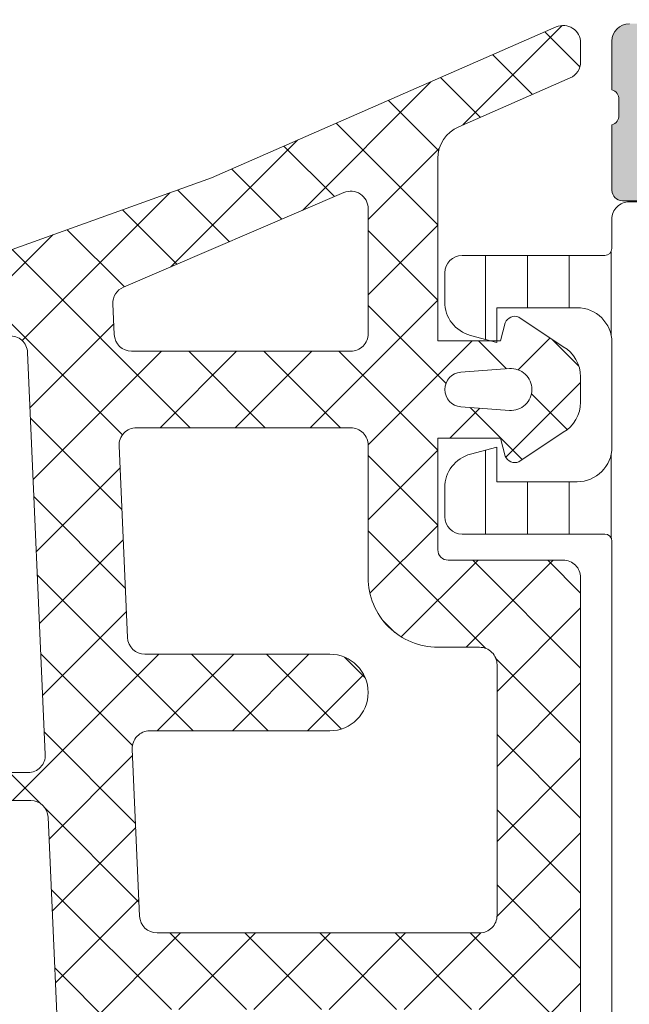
# Model space of a CAD drawing. Header units: millimetres. Extents: x 213386 to 506888, y 183055 to 450952.
# Tile 250 of 256: x 379394 to 379412, y 307921 to 307949. Entities that reach past the tile are written whole.
import ezdxf

# ---------------------------------------------------------------- set-up
doc = ezdxf.new("R2010")
doc.units = ezdxf.units.MM
doc.layers.add('FASÁDA DETAILNÍ', color=255, linetype='Continuous', lineweight=0)

msp = doc.modelspace()

# ---------------------------------------------------------------- hatches: boundary and pattern name
at = {"layer": 'FASÁDA DETAILNÍ'}
h = msp.add_hatch(color=256, dxfattribs=at)
edge = h.paths.add_edge_path()
edge.add_arc((379366.1488604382, 307959.4724513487), 0.5000674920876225, 90.00773245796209, 179.9922675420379)
edge.add_line((379365.6487929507, 307959.4725188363), (379365.6487929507, 307955.4725188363))
edge.add_arc((379366.1488604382, 307955.4725863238), 0.5000674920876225, 180.0077324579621, 269.9922675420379)
edge.add_line((379366.1487929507, 307954.9725188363), (379367.4488417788, 307954.9725188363))
edge.add_arc((379367.44880488, 307955.472555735), 0.5000369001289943, 270.0042279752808, 359.9957720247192)
edge.add_line((379367.9488417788, 307955.4725188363), (379367.9488417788, 307955.9725188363))
edge.add_line((379367.9488417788, 307955.9725188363), (379366.9488417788, 307955.9725188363))
edge.add_line((379366.9488417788, 307955.9725188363), (379366.9488417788, 307957.4725188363))
edge.add_arc((379367.9488048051, 307957.4725558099), 0.9999630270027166, 89.99788148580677, 180.0021185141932, ccw=False)
edge.add_line((379367.9488417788, 307958.4725188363), (379371.9488417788, 307958.4725188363))
edge.add_arc((379371.9487649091, 307957.4724419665), 1.000076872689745, 0.004403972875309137, 89.9955960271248, ccw=False)
edge.add_line((379372.9488417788, 307957.4725188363), (379372.9488417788, 307955.9725188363))
edge.add_line((379372.9488417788, 307955.9725188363), (379371.9488417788, 307955.9725188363))
edge.add_line((379371.9488417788, 307955.9725188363), (379371.9488417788, 307955.4725188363))
edge.add_arc((379372.448784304, 307955.4724613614), 0.4999425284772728, 179.9934131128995, 270.0065868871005)
edge.add_line((379372.4488417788, 307954.9725188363), (379375.2488295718, 307954.9725188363))
edge.add_arc((379375.2488295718, 307955.4725188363), 0.5, 270, 360)
edge.add_line((379375.7488295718, 307955.4725188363), (379375.7488295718, 307955.6725188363))
edge.add_arc((379375.2488295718, 307955.6725188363), 0.5, 0, 90)
edge.add_line((379375.2488295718, 307956.1725188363), (379374.7488295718, 307956.1725188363))
edge.add_arc((379374.7488646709, 307956.6725539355), 0.5000351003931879, 180.0040217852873, 269.99597821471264, ccw=False)
edge.add_line((379374.2488295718, 307956.6725188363), (379374.2488295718, 307957.4725218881))
edge.add_arc((379374.7488461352, 307957.4725053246), 0.5000165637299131, 90.00189796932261, 179.9981020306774, ccw=False)
edge.add_line((379374.7488295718, 307957.9725218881), (379406.0488234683, 307957.9725218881))
edge.add_line((379406.0488234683, 307957.9725218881), (379412.0872810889, 307957.540125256))
edge.add_arc((379412.0488250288, 307956.5409055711), 0.9999594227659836, 0, 87.79599713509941, ccw=False)
edge.add_line((379413.0487844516, 307956.5409055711), (379413.0487844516, 307949.8724533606))
edge.add_arc((379412.5487844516, 307949.8724533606), 0.5, -90, 0, ccw=False)
edge.add_line((379412.5487844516, 307949.3724533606), (379411.6487844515, 307949.3724533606))
edge.add_arc((379411.6487844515, 307948.8724533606), 0.5, 90, 180)
edge.add_line((379411.1487844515, 307948.8724533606), (379411.1487844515, 307947.4724518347))
edge.add_arc((379411.069948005, 307947.2049312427), 0.2788950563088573, -1.1645893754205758, 73.5801235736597, ccw=False)
edge.add_line((379411.3487854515, 307947.1992628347), (379411.3487854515, 307946.7456688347))
edge.add_arc((379411.0699173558, 307946.7400081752), 0.2789255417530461, -73.57540543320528, 1.1628700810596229, ccw=False)
edge.add_line((379411.1487844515, 307946.4724648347), (379411.1487844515, 307944.5924538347))
edge.add_arc((379411.4487844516, 307944.5924538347), 0.3000000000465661, 180, 269.9999999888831)
edge.add_line((379411.4487844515, 307944.2924538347), (379412.4287587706, 307944.2924538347))
edge.add_arc((379412.4287587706, 307944.5924538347), 0.2999999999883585, 270, 360)
edge.add_line((379412.7287587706, 307944.5924538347), (379412.7287587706, 307947.3524518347))
edge.add_arc((379412.8487587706, 307947.3524518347), 0.1199999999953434, 89.99999997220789, 180, ccw=False)
edge.add_line((379412.8487587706, 307947.4724518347), (379417.1487844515, 307947.4724518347))
edge.add_arc((379417.1487844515, 307946.9724518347), 0.5, 0, 90, ccw=False)
edge.add_line((379417.6487844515, 307946.9724518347), (379417.6487844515, 307946.2724518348))
edge.add_line((379417.6487844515, 307946.2724518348), (379416.2672889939, 307943.8796315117))
edge.add_arc((379416.3869042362, 307943.8105716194), 0.1381197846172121, 149.9999999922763, 270)
edge.add_line((379416.3869042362, 307943.6724518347), (379420.1487844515, 307943.6724518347))
edge.add_arc((379420.1487844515, 307941.6724518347), 2, 0, 90, ccw=False)
edge.add_line((379422.1487844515, 307941.6724518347), (379422.1487844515, 307941.104456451))
edge.add_arc((379422.6487844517, 307941.104456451), 0.5000000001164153, 180, 214.4790717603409)
edge.add_arc((379426.3582830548, 307943.6519297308), 4.999999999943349, 214.4790717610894, 264.6507719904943)
edge.add_arc((379425.9106646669, 307938.8105784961), 0.1381197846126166, 262.2975624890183, 390.0000000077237)
edge.add_line((379426.0302799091, 307938.8796383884), (379424.6487844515, 307941.2724587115))
edge.add_line((379424.6487844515, 307941.2724587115), (379424.6487844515, 307941.9724587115))
edge.add_arc((379425.1487844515, 307941.9724587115), 0.5, 90, 180, ccw=False)
edge.add_line((379425.1487844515, 307942.4724587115), (379429.4488101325, 307942.4724587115))
edge.add_arc((379429.4488101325, 307942.3524587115), 0.1199999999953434, 0, 90, ccw=False)
edge.add_line((379429.5688101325, 307942.3524587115), (379429.5688101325, 307939.5924607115))
edge.add_arc((379429.8688101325, 307939.5924607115), 0.2999999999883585, 180, 270)
edge.add_line((379429.8688101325, 307939.2924607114), (379430.8487844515, 307939.2924607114))
edge.add_arc((379430.8487844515, 307939.5924607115), 0.3000000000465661, 270.0000000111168, 360)
edge.add_line((379431.1487844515, 307939.5924607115), (379431.1487844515, 307941.4724717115))
edge.add_arc((379431.2276515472, 307941.740015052), 0.2789255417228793, 178.837129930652, 253.57540544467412, ccw=False)
edge.add_line((379430.9487834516, 307941.7456757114), (379430.9487834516, 307942.1992697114))
edge.add_arc((379431.2276208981, 307942.2049381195), 0.2788950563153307, 106.41987642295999, 181.1645893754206, ccw=False)
edge.add_line((379431.1487844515, 307942.4724587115), (379431.1487844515, 307945.4725171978))
edge.add_line((379431.1487844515, 307945.4725171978), (379430.4487120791, 307946.1726200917))
edge.add_line((379430.4487120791, 307946.1726200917), (379429.8487059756, 307946.1726200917))
edge.add_line((379429.8487059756, 307946.1726200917), (379429.8487059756, 307944.5726139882))
edge.add_arc((379429.3486965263, 307944.5726234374), 0.5000094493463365, 270.00108278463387, 359.9989172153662, ccw=False)
edge.add_line((379429.3487059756, 307944.0726139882), (379428.9532778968, 307944.0726139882))
edge.add_arc((379428.9532778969, 307944.5726139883), 0.5000000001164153, 254.9999999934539, 269.9999999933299, ccw=False)
edge.add_line((379428.8238683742, 307944.0896510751), (379427.3899816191, 307944.4738598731))
edge.add_arc((379427.6488006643, 307945.4397856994), 1.00000000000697, 180, 254.9999999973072, ccw=False)
edge.add_line((379426.6488006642, 307945.4397856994), (379426.6488006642, 307951.1726078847))
edge.add_line((379426.6488006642, 307951.1726078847), (379429.8487059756, 307951.1726078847))
edge.add_line((379429.8487059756, 307951.1726078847), (379429.8487059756, 307950.3726200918))
edge.add_line((379429.8487059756, 307950.3726200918), (379430.4487120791, 307950.3726200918))
edge.add_line((379430.4487120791, 307950.3726200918), (379431.1486937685, 307951.5850529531))
edge.add_line((379431.1486937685, 307951.5850529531), (379431.1486937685, 307952.6726078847))
edge.add_line((379431.1486937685, 307952.6726078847), (379416.1487844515, 307952.6726078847))
edge.add_arc((379416.1487844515, 307953.1726078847), 0.5, 180, 270, ccw=False)
edge.add_line((379415.6487844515, 307953.1726078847), (379415.6487844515, 307958.9725188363))
edge.add_arc((379414.6487844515, 307958.9725188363), 1, 0, 90)
edge.add_line((379414.6487844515, 307959.9725188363), (379366.1487929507, 307959.9725188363))
edge = h.paths.add_edge_path(flags=16)
edge.add_line((379425.0488006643, 307950.3726200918), (379425.0488006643, 307945.9726200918))
edge.add_arc((379424.5488006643, 307945.9726200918), 0.5, -90, 0, ccw=False)
edge.add_line((379424.5488006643, 307945.4726200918), (379420.1488006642, 307945.4726200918))
edge.add_arc((379420.1488006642, 307945.9726200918), 0.5, 180, 270, ccw=False)
edge.add_line((379419.6488006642, 307945.9726200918), (379419.6488006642, 307950.3726200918))
edge.add_arc((379420.1488006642, 307950.3726200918), 0.5, 90, 180, ccw=False)
edge.add_line((379420.1488006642, 307950.8726200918), (379424.5488006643, 307950.8726200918))
edge.add_arc((379424.5488006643, 307950.3726200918), 0.5, 0, 90, ccw=False)
h = msp.add_hatch(dxfattribs=at)
h.set_pattern_fill('ANSI37', color=256, scale=0.48, angle=270, style=0)
h.set_pattern_definition([(315, (379406.1487929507, 307934.9725188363), (1.077630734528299, 1.077630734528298), []), (44.99999999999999, (379406.1487929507, 307934.9725188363), (-1.077630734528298, 1.077630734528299), [])])
edge = h.paths.add_edge_path(flags=16)
edge.add_line((379406.8130869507, 307938.3737958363), (379408.2059409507, 307938.2740518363))
edge.add_arc((379408.2487984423, 307938.8725187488), 0.5999995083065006, 265.9039194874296, 360.0000083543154)
edge.add_arc((379408.2487984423, 307938.8725189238), 0.5999995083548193, 359.9999916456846, 454.0960805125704)
edge.add_line((379408.2059409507, 307939.4709858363), (379406.8130869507, 307939.3712418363))
edge.add_arc((379406.8488014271, 307938.8725188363), 0.5000001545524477, 94.09606439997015, 265.9039356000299)
edge = h.paths.add_edge_path(flags=16)
edge.add_arc((379403.6487933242, 307940.4725154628), 0.4999996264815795, 269.9999571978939, 360.0000428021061)
edge.add_line((379404.1487929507, 307940.4725158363), (379404.1487929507, 307944.0662008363))
edge.add_arc((379403.6487926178, 307944.0662008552), 0.5000003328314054, 359.9999978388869, 473.2180266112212)
edge.add_line((379403.4516769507, 307944.5257068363), (379397.1205749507, 307941.8098288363))
edge.add_arc((379397.3176908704, 307941.3503234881), 0.4999998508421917, 113.2180817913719, 182.5001106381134)
edge.add_line((379396.8181669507, 307941.3285128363), (379396.8564929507, 307940.4507058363))
edge.add_arc((379397.3560165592, 307940.4725153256), 0.4999994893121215, 182.499979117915, 270.0000448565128)
edge.add_line((379397.3560169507, 307939.9725158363), (379403.6487929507, 307939.9725158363))
edge = h.paths.add_edge_path(flags=16)
edge.add_line((379398.2406309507, 307914.9185968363), (379407.1374839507, 307910.7699268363))
edge.add_arc((379407.3487930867, 307911.2230805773), 0.4999998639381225, 244.9999920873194, 360.0000296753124)
edge.add_line((379407.8487929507, 307911.2230808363), (379407.8487929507, 307920.5725158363))
edge.add_arc((379407.3487933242, 307920.5725162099), 0.4999996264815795, 359.9999571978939, 450.0000428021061)
edge.add_line((379407.3487929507, 307921.0725158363), (379398.2248699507, 307921.0725158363))
edge.add_arc((379398.224870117, 307920.5725157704), 0.5000000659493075, 90.00001906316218, 182.5000272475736)
edge.add_line((379397.7253459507, 307920.5507058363), (379397.9524159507, 307915.3499418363))
edge.add_arc((379398.4519413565, 307915.3717515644), 0.5000012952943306, 182.4999974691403, 244.9999080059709)
edge = h.paths.add_edge_path(flags=16)
edge.add_arc((379407.3487933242, 307923.7725154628), 0.4999996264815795, 269.9999571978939, 360.0000428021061)
edge.add_line((379407.8487929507, 307923.7725158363), (379407.8487929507, 307930.9725158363))
edge.add_arc((379407.3487933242, 307930.9725162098), 0.4999996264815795, 359.9999571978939, 450.0000428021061)
edge.add_line((379407.3487929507, 307931.4725158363), (379406.1487929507, 307931.4725158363))
edge.add_arc((379406.1487914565, 307933.4725143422), 1.99999850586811, 179.9999571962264, 270.0000428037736, ccw=False)
edge.add_line((379404.1487929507, 307933.4725158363), (379404.1487929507, 307937.2725158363))
edge.add_arc((379403.6487933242, 307937.2725162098), 0.4999996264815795, 359.9999571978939, 450.0000428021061)
edge.add_line((379403.6487929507, 307937.7725158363), (379397.4957319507, 307937.7725158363))
edge.add_arc((379397.495732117, 307937.2725157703), 0.5000000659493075, 90.00001905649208, 182.5000272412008)
edge.add_line((379396.9962079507, 307937.2507058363), (379397.2363429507, 307931.7507058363))
edge.add_arc((379397.7358665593, 307931.7725153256), 0.4999994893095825, 182.4999791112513, 270.0000448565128)
edge.add_line((379397.7358669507, 307931.2725158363), (379403.0487929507, 307931.2725158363))
edge.add_arc((379403.0487929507, 307930.1725158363), 1.099999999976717, -90, 90, ccw=False)
edge.add_line((379403.0487929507, 307929.0725158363), (379397.8755819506, 307929.0725158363))
edge.add_arc((379397.875582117, 307928.5725157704), 0.5000000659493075, 90.00001906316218, 182.5000272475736)
edge.add_line((379397.3760579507, 307928.5507058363), (379397.5856309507, 307923.7507058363))
edge.add_arc((379398.0851545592, 307923.7725153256), 0.4999994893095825, 182.4999791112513, 270.0000448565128)
edge.add_line((379398.0851549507, 307923.2725158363), (379407.3487929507, 307923.2725158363))
edge = h.paths.add_edge_path()
edge.add_line((379405.9623359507, 307908.5594628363), (379397.1744699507, 307912.6573118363))
edge.add_ellipse((379398.4423274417, 307915.3762372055), major_axis=(-3.000002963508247, 0), ratio=1, start_angle=2.5000588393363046, end_angle=64.99996937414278, ccw=False)
edge.add_line((379395.4451799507, 307915.2453758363), (379395.4168459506, 307915.8943258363))
edge.add_ellipse((379394.9173223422, 307915.872516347), major_axis=(-0.4999994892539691, 0), ratio=1, start_angle=182.499979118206, end_angle=270.0000448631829)
edge.add_line((379394.9173219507, 307916.3725158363), (379393.9487929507, 307916.3725158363))
edge.add_ellipse((379393.948792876, 307916.4725157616), major_axis=(-0.09999992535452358, 0), ratio=1, start_angle=-4.278876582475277e-05, end_angle=90.00004282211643, ccw=False)
edge.add_line((379393.8487929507, 307916.4725158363), (379393.8487929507, 307917.0725158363))
edge.add_ellipse((379393.948792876, 307917.072515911), major_axis=(-0.09999992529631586, 0), ratio=1, start_angle=-90.00004282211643, end_angle=4.278876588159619e-05, ccw=False)
edge.add_line((379393.9487929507, 307917.1725158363), (379394.8518309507, 307917.1725158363))
edge.add_ellipse((379394.8518307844, 307917.6725159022), major_axis=(-0.5000000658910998, 0), ratio=1, start_angle=90.00001905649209, end_angle=182.5000272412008)
edge.add_line((379395.3513549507, 307917.6943258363), (379394.9575169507, 307926.5946198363))
edge.add_ellipse((379394.4580056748, 307926.5725157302), major_axis=(-0.5000001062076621, 0), ratio=1, start_angle=182.5337692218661, end_angle=270.0000829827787)
edge.add_line((379394.4580049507, 307927.0725158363), (379393.8487929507, 307927.0725158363))
edge.add_ellipse((379393.848792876, 307927.1725157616), major_axis=(-0.09999992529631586, 0), ratio=1, start_angle=-4.278876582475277e-05, end_angle=90.00004278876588, ccw=False)
edge.add_line((379393.7487929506, 307927.1725158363), (379393.7487929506, 307927.7725158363))
edge.add_ellipse((379393.848792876, 307927.772515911), major_axis=(-0.09999992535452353, 0), ratio=1, start_angle=-90.00004278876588, end_angle=4.278876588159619e-05, ccw=False)
edge.add_line((379393.8487929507, 307927.8725158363), (379394.3783549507, 307927.8725158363))
edge.add_ellipse((379394.3783552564, 307928.3725163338), major_axis=(-0.5000004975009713, 0), ratio=1, start_angle=89.99996496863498, end_angle=182.5336980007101)
edge.add_line((379394.8778669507, 307928.3946198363), (379394.3672109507, 307939.9348448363))
edge.add_ellipse((379393.86768635, 307939.9130353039), major_axis=(-0.5000004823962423, 0), ratio=1, start_angle=182.4999790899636, end_angle=273.2170573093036)
edge.add_line((379393.8396269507, 307940.4122478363), (379388.7058839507, 307940.1236848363))
edge.add_ellipse((379388.8214393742, 307939.7132668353), major_axis=(-0.4263754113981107, 0), ratio=1, start_angle=-74.27514553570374, end_angle=69.24102762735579)
edge.add_line((379388.6703159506, 307939.3145718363), (379388.9029189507, 307939.3158118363))
edge.add_line((379388.9029189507, 307939.3158118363), (379390.7854979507, 307939.6139498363))
edge.add_line((379390.7854979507, 307939.6139498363), (379393.6347829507, 307939.2135238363))
edge.add_ellipse((379393.5930323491, 307938.9164432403), major_axis=(-0.2999999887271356, 0), ratio=1, start_angle=145.4022536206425, end_angle=262.0002559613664, ccw=False)
edge.add_ellipse((379391.3704612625, 307940.4495566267), major_axis=(-3.000047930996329, 0), ratio=1, start_angle=71.99157542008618, end_angle=145.4023587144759, ccw=False)
edge.add_line((379390.4429759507, 307937.5964778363), (379388.1880849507, 307938.2300538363))
edge.add_ellipse((379388.3490144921, 307939.0052663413), major_axis=(-0.791740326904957, 0), ratio=1, start_angle=6.798346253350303, end_angle=78.27231020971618, ccw=False)
edge.add_line((379387.5628409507, 307938.9115438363), (379387.5616199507, 307939.9697538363))
edge.add_ellipse((379388.7407061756, 307939.8406295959), major_axis=(-1.18613548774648, 0), ratio=1, start_angle=288.6555764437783, end_angle=353.75032184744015, ccw=False)
edge.add_line((379388.3612869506, 307940.9644438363), (379391.6026269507, 307942.0587768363))
edge.add_line((379391.6026269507, 307942.0587768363), (379399.6524219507, 307944.9485548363))
edge.add_line((379399.6524219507, 307944.9485548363), (379409.5502989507, 307949.2813638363))
edge.add_ellipse((379409.7485690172, 307948.8223548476), major_axis=(-0.5000002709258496, 0), ratio=1, start_angle=180.066576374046, end_angle=293.36204947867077, ccw=False)
edge.add_line((379410.2485689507, 307948.8229358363), (379410.2492039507, 307948.2762348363))
edge.add_ellipse((379409.7492038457, 307948.2756545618), major_axis=(-0.5000004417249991, 0), ratio=1, start_angle=113.92082454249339, end_angle=180.0664945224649, ccw=False)
edge.add_line((379409.9519409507, 307947.8186008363), (379406.7479379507, 307946.4168448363))
edge.add_ellipse((379407.1487922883, 307945.500703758), major_axis=(-0.9999993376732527, 0), ratio=1, start_angle=-66.36838527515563, end_angle=5.281060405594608e-05)
edge.add_line((379406.1487929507, 307945.5007028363), (379406.1487929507, 307940.2727608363))
edge.add_line((379406.1487929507, 307940.2727608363), (379407.9482719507, 307940.2727518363))
edge.add_line((379407.9482719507, 307940.2727518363), (379408.0862139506, 307940.7875528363))
edge.add_ellipse((379408.3633679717, 307940.672787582), major_axis=(-0.2999756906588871, 0), ratio=1, start_angle=247.4964332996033, end_angle=337.5062997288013, ccw=False)
edge.add_line((379408.4781809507, 307940.9499218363), (379409.7483079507, 307940.1007548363))
edge.add_ellipse((379409.248587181, 307939.234890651), major_axis=(-0.9997207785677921, 0), ratio=1, start_angle=179.992388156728, end_angle=240.0092393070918, ccw=False)
edge.add_line((379410.2483079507, 307939.2347578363), (379410.2482769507, 307938.5103968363))
edge.add_ellipse((379409.2485391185, 307938.5106048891), major_axis=(-0.9997378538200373, 0), ratio=1, start_angle=119.9913249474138, end_angle=179.9880763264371, ccw=False)
edge.add_line((379409.7482769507, 307937.6447308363), (379408.4781809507, 307936.7955638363))
edge.add_ellipse((379408.3633690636, 307937.0727113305), major_axis=(-0.2999875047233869, 0), ratio=1, start_angle=22.498603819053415, end_angle=112.502406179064, ccw=False)
edge.add_line((379408.0862139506, 307936.9579178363), (379407.9482419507, 307937.4727338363))
edge.add_line((379407.9482419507, 307937.4727338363), (379406.1487929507, 307937.4727418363))
edge.add_line((379406.1487929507, 307937.4727418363), (379406.1487929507, 307934.2725148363))
edge.add_ellipse((379406.4487927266, 307934.2725146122), major_axis=(-0.2999997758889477, 0), ratio=1, start_angle=-4.279988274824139e-05, end_angle=90.00004281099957)
edge.add_line((379406.4487929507, 307933.9725148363), (379409.7487889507, 307933.9725148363))
edge.add_ellipse((379409.7487893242, 307933.4725152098), major_axis=(-0.4999996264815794, 0), ratio=1, start_angle=179.9999571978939, end_angle=270.0000428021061, ccw=False)
edge.add_line((379410.2487889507, 307933.4725148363), (379410.2487889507, 307906.5748928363))
edge.add_line((379410.2487889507, 307906.5748928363), (379408.6983969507, 307905.6797748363))
edge.add_ellipse((379408.4483968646, 307906.1127873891), major_axis=(-0.4999999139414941, 0), ratio=1, start_angle=6.335268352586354e-05, end_angle=120.00001707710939, ccw=False)
edge.add_line((379407.9483969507, 307906.1127868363), (379406.2510259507, 307906.1127868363))
edge.add_line((379406.2510259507, 307906.1127868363), (379406.2510259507, 307908.1063088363))
edge.add_ellipse((379405.7510256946, 307908.1063091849), major_axis=(-0.5000002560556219, 0), ratio=1, start_angle=179.9999600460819, end_angle=244.9998714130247)
h = msp.add_hatch(dxfattribs=at)
h.set_pattern_fill('ANSI37', color=256, scale=0.48, angle=270, style=0)
h.set_pattern_definition([(315, (379406.1487931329, 307934.9725188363), (1.077630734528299, 1.077630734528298), []), (44.99999999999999, (379406.1487931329, 307934.9725188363), (-1.077630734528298, 1.077630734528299), [])])
edge = h.paths.add_edge_path(flags=16)
edge.add_line((379406.8130871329, 307938.3737958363), (379408.2059411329, 307938.2740518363))
edge.add_arc((379408.2487986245, 307938.8725187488), 0.5999995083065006, 265.9039194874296, 360.0000083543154)
edge.add_arc((379408.2487986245, 307938.8725189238), 0.5999995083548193, 359.9999916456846, 454.0960805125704)
edge.add_line((379408.2059411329, 307939.4709858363), (379406.8130871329, 307939.3712418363))
edge.add_arc((379406.8488016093, 307938.8725188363), 0.5000001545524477, 94.09606439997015, 265.9039356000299)
edge = h.paths.add_edge_path(flags=16)
edge.add_arc((379403.6487935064, 307940.4725154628), 0.4999996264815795, 269.9999571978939, 360.0000428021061)
edge.add_line((379404.1487931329, 307940.4725158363), (379404.1487931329, 307944.0662008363))
edge.add_arc((379403.6487928, 307944.0662008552), 0.5000003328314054, 359.9999978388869, 473.2180266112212)
edge.add_line((379403.4516771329, 307944.5257068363), (379397.1205751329, 307941.8098288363))
edge.add_arc((379397.3176910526, 307941.3503234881), 0.4999998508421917, 113.2180817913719, 182.5001106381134)
edge.add_line((379396.8181671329, 307941.3285128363), (379396.8564931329, 307940.4507058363))
edge.add_arc((379397.3560167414, 307940.4725153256), 0.4999994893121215, 182.499979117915, 270.0000448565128)
edge.add_line((379397.3560171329, 307939.9725158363), (379403.6487931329, 307939.9725158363))
edge = h.paths.add_edge_path(flags=16)
edge.add_line((379398.2406311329, 307914.9185968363), (379407.1374841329, 307910.7699268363))
edge.add_arc((379407.3487932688, 307911.2230805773), 0.4999998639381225, 244.9999920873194, 360.0000296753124)
edge.add_line((379407.8487931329, 307911.2230808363), (379407.8487931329, 307920.5725158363))
edge.add_arc((379407.3487935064, 307920.5725162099), 0.4999996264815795, 359.9999571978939, 450.0000428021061)
edge.add_line((379407.3487931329, 307921.0725158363), (379398.2248701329, 307921.0725158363))
edge.add_arc((379398.2248702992, 307920.5725157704), 0.5000000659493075, 90.00001906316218, 182.5000272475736)
edge.add_line((379397.7253461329, 307920.5507058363), (379397.9524161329, 307915.3499418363))
edge.add_arc((379398.4519415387, 307915.3717515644), 0.5000012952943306, 182.4999974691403, 244.9999080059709)
edge = h.paths.add_edge_path(flags=16)
edge.add_arc((379407.3487935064, 307923.7725154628), 0.4999996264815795, 269.9999571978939, 360.0000428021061)
edge.add_line((379407.8487931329, 307923.7725158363), (379407.8487931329, 307930.9725158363))
edge.add_arc((379407.3487935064, 307930.9725162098), 0.4999996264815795, 359.9999571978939, 450.0000428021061)
edge.add_line((379407.3487931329, 307931.4725158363), (379406.1487931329, 307931.4725158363))
edge.add_arc((379406.1487916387, 307933.4725143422), 1.99999850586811, 179.9999571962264, 270.0000428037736, ccw=False)
edge.add_line((379404.1487931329, 307933.4725158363), (379404.1487931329, 307937.2725158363))
edge.add_arc((379403.6487935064, 307937.2725162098), 0.4999996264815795, 359.9999571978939, 450.0000428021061)
edge.add_line((379403.6487931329, 307937.7725158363), (379397.4957321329, 307937.7725158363))
edge.add_arc((379397.4957322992, 307937.2725157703), 0.5000000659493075, 90.00001905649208, 182.5000272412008)
edge.add_line((379396.9962081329, 307937.2507058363), (379397.2363431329, 307931.7507058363))
edge.add_arc((379397.7358667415, 307931.7725153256), 0.4999994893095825, 182.4999791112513, 270.0000448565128)
edge.add_line((379397.7358671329, 307931.2725158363), (379403.0487931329, 307931.2725158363))
edge.add_arc((379403.0487931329, 307930.1725158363), 1.099999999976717, -90, 90, ccw=False)
edge.add_line((379403.0487931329, 307929.0725158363), (379397.8755821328, 307929.0725158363))
edge.add_arc((379397.8755822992, 307928.5725157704), 0.5000000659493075, 90.00001906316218, 182.5000272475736)
edge.add_line((379397.3760581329, 307928.5507058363), (379397.5856311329, 307923.7507058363))
edge.add_arc((379398.0851547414, 307923.7725153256), 0.4999994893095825, 182.4999791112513, 270.0000448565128)
edge.add_line((379398.0851551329, 307923.2725158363), (379407.3487931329, 307923.2725158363))
edge = h.paths.add_edge_path()
edge.add_line((379405.9623361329, 307908.5594628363), (379397.1744701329, 307912.6573118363))
edge.add_ellipse((379398.4423276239, 307915.3762372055), major_axis=(-3.000002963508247, 0), ratio=1, start_angle=2.5000588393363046, end_angle=64.99996937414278, ccw=False)
edge.add_line((379395.4451801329, 307915.2453758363), (379395.4168461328, 307915.8943258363))
edge.add_ellipse((379394.9173225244, 307915.872516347), major_axis=(-0.4999994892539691, 0), ratio=1, start_angle=182.499979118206, end_angle=270.0000448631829)
edge.add_line((379394.9173221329, 307916.3725158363), (379393.9487931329, 307916.3725158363))
edge.add_ellipse((379393.9487930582, 307916.4725157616), major_axis=(-0.09999992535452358, 0), ratio=1, start_angle=-4.278876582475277e-05, end_angle=90.00004282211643, ccw=False)
edge.add_line((379393.8487931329, 307916.4725158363), (379393.8487931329, 307917.0725158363))
edge.add_ellipse((379393.9487930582, 307917.072515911), major_axis=(-0.09999992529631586, 0), ratio=1, start_angle=-90.00004282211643, end_angle=4.278876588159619e-05, ccw=False)
edge.add_line((379393.9487931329, 307917.1725158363), (379394.8518311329, 307917.1725158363))
edge.add_ellipse((379394.8518309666, 307917.6725159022), major_axis=(-0.5000000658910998, 0), ratio=1, start_angle=90.00001905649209, end_angle=182.5000272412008)
edge.add_line((379395.3513551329, 307917.6943258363), (379394.9575171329, 307926.5946198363))
edge.add_ellipse((379394.458005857, 307926.5725157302), major_axis=(-0.5000001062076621, 0), ratio=1, start_angle=182.5337692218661, end_angle=270.0000829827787)
edge.add_line((379394.4580051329, 307927.0725158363), (379393.8487931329, 307927.0725158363))
edge.add_ellipse((379393.8487930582, 307927.1725157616), major_axis=(-0.09999992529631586, 0), ratio=1, start_angle=-4.278876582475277e-05, end_angle=90.00004278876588, ccw=False)
edge.add_line((379393.7487931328, 307927.1725158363), (379393.7487931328, 307927.7725158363))
edge.add_ellipse((379393.8487930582, 307927.772515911), major_axis=(-0.09999992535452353, 0), ratio=1, start_angle=-90.00004278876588, end_angle=4.278876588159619e-05, ccw=False)
edge.add_line((379393.8487931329, 307927.8725158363), (379394.3783551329, 307927.8725158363))
edge.add_ellipse((379394.3783554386, 307928.3725163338), major_axis=(-0.5000004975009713, 0), ratio=1, start_angle=89.99996496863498, end_angle=182.5336980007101)
edge.add_line((379394.8778671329, 307928.3946198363), (379394.3672111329, 307939.9348448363))
edge.add_ellipse((379393.8676865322, 307939.9130353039), major_axis=(-0.5000004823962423, 0), ratio=1, start_angle=182.4999790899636, end_angle=273.2170573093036)
edge.add_line((379393.8396271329, 307940.4122478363), (379388.7058841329, 307940.1236848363))
edge.add_ellipse((379388.8214395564, 307939.7132668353), major_axis=(-0.4263754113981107, 0), ratio=1, start_angle=-74.27514553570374, end_angle=69.24102762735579)
edge.add_line((379388.6703161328, 307939.3145718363), (379388.9029191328, 307939.3158118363))
edge.add_line((379388.9029191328, 307939.3158118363), (379390.7854981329, 307939.6139498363))
edge.add_line((379390.7854981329, 307939.6139498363), (379393.6347831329, 307939.2135238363))
edge.add_ellipse((379393.5930325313, 307938.9164432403), major_axis=(-0.2999999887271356, 0), ratio=1, start_angle=145.4022536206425, end_angle=262.0002559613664, ccw=False)
edge.add_ellipse((379391.3704614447, 307940.4495566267), major_axis=(-3.000047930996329, 0), ratio=1, start_angle=71.99157542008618, end_angle=145.4023587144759, ccw=False)
edge.add_line((379390.4429761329, 307937.5964778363), (379388.1880851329, 307938.2300538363))
edge.add_ellipse((379388.3490146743, 307939.0052663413), major_axis=(-0.791740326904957, 0), ratio=1, start_angle=6.798346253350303, end_angle=78.27231020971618, ccw=False)
edge.add_line((379387.5628411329, 307938.9115438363), (379387.5616201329, 307939.9697538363))
edge.add_ellipse((379388.7407063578, 307939.8406295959), major_axis=(-1.18613548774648, 0), ratio=1, start_angle=288.6555764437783, end_angle=353.75032184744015, ccw=False)
edge.add_line((379388.3612871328, 307940.9644438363), (379391.6026271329, 307942.0587768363))
edge.add_line((379391.6026271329, 307942.0587768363), (379399.6524221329, 307944.9485548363))
edge.add_line((379399.6524221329, 307944.9485548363), (379409.5502991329, 307949.2813638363))
edge.add_ellipse((379409.7485691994, 307948.8223548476), major_axis=(-0.5000002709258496, 0), ratio=1, start_angle=180.066576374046, end_angle=293.36204947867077, ccw=False)
edge.add_line((379410.2485691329, 307948.8229358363), (379410.2492041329, 307948.2762348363))
edge.add_ellipse((379409.7492040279, 307948.2756545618), major_axis=(-0.5000004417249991, 0), ratio=1, start_angle=113.92082454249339, end_angle=180.0664945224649, ccw=False)
edge.add_line((379409.9519411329, 307947.8186008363), (379406.7479381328, 307946.4168448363))
edge.add_ellipse((379407.1487924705, 307945.500703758), major_axis=(-0.9999993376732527, 0), ratio=1, start_angle=-66.36838527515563, end_angle=5.281060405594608e-05)
edge.add_line((379406.1487931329, 307945.5007028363), (379406.1487931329, 307940.2727608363))
edge.add_line((379406.1487931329, 307940.2727608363), (379407.9482721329, 307940.2727518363))
edge.add_line((379407.9482721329, 307940.2727518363), (379408.0862141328, 307940.7875528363))
edge.add_ellipse((379408.3633681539, 307940.672787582), major_axis=(-0.2999756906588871, 0), ratio=1, start_angle=247.4964332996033, end_angle=337.5062997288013, ccw=False)
edge.add_line((379408.4781811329, 307940.9499218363), (379409.7483081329, 307940.1007548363))
edge.add_ellipse((379409.2485873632, 307939.234890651), major_axis=(-0.9997207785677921, 0), ratio=1, start_angle=179.992388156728, end_angle=240.0092393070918, ccw=False)
edge.add_line((379410.2483081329, 307939.2347578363), (379410.2482771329, 307938.5103968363))
edge.add_ellipse((379409.2485393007, 307938.5106048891), major_axis=(-0.9997378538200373, 0), ratio=1, start_angle=119.9913249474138, end_angle=179.9880763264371, ccw=False)
edge.add_line((379409.7482771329, 307937.6447308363), (379408.4781811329, 307936.7955638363))
edge.add_ellipse((379408.3633692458, 307937.0727113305), major_axis=(-0.2999875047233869, 0), ratio=1, start_angle=22.498603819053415, end_angle=112.502406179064, ccw=False)
edge.add_line((379408.0862141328, 307936.9579178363), (379407.9482421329, 307937.4727338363))
edge.add_line((379407.9482421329, 307937.4727338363), (379406.1487931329, 307937.4727418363))
edge.add_line((379406.1487931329, 307937.4727418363), (379406.1487931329, 307934.2725148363))
edge.add_ellipse((379406.4487929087, 307934.2725146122), major_axis=(-0.2999997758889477, 0), ratio=1, start_angle=-4.279988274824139e-05, end_angle=90.00004281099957)
edge.add_line((379406.4487931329, 307933.9725148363), (379409.7487891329, 307933.9725148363))
edge.add_ellipse((379409.7487895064, 307933.4725152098), major_axis=(-0.4999996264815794, 0), ratio=1, start_angle=179.9999571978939, end_angle=270.0000428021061, ccw=False)
edge.add_line((379410.2487891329, 307933.4725148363), (379410.2487891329, 307906.5748928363))
edge.add_line((379410.2487891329, 307906.5748928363), (379408.6983971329, 307905.6797748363))
edge.add_ellipse((379408.4483970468, 307906.1127873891), major_axis=(-0.4999999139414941, 0), ratio=1, start_angle=6.335268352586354e-05, end_angle=120.00001707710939, ccw=False)
edge.add_line((379407.9483971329, 307906.1127868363), (379406.2510261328, 307906.1127868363))
edge.add_line((379406.2510261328, 307906.1127868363), (379406.2510261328, 307908.1063088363))
edge.add_ellipse((379405.7510258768, 307908.1063091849), major_axis=(-0.5000002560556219, 0), ratio=1, start_angle=179.9999600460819, end_angle=244.9998714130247)
h = msp.add_hatch(dxfattribs=at)
h.set_pattern_fill('LINIE', color=256, scale=1.2, angle=90, style=0)
h.set_pattern_definition([(90, (397979.9212210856, 283047.5297934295), (-1.2, 7.347638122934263e-17), [])])
edge = h.paths.add_edge_path()
edge.add_arc((379412.4579826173, 307944.5624355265), 0.2999999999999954, -89.99792470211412, 0.0020752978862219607, ccw=False)
edge.add_line((379412.4579934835, 307944.2624355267), (379411.6476621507, 307944.2624069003))
edge.add_arc((379411.647677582, 307943.7624095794), 0.4999973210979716, 90.00176831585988, 180.0023822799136)
edge.add_line((379411.1476802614, 307943.7623887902), (379411.1463597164, 307942.9213165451))
edge.add_arc((379410.9463597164, 307942.921316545), 0.1999999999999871, -89.99999999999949, 5.115907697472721e-13, ccw=False)
edge.add_line((379410.9463597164, 307942.721316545), (379406.8463597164, 307942.721316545))
edge.add_arc((379406.8463597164, 307942.221316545), 0.5000000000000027, 89.99999999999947, 179.9999999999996)
edge.add_line((379406.3463597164, 307942.221316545), (379406.3463597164, 307941.3905673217))
edge.add_arc((379407.3463597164, 307941.3905673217), 0.9999999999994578, 180.0000000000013, 254.9999999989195)
edge.add_line((379407.0875406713, 307940.4246414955), (379407.8463597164, 307940.2213165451))
edge.add_line((379407.8463597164, 307940.221316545), (379407.8463597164, 307941.221316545))
edge.add_line((379407.8463597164, 307941.221316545), (379410.1463597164, 307941.221316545))
edge.add_arc((379410.1446504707, 307940.2171900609), 1.004127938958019, 0.23408772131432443, 89.90246998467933, ccw=False)
edge.add_line((379411.1487700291, 307940.221292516), (379411.1487700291, 307937.2214141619))
edge.add_arc((379410.1446506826, 307937.2254425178), 1.004127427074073, 270.09751797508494, 359.7701403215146, ccw=False)
edge.add_line((379410.1463597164, 307936.221316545), (379407.8463597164, 307936.221316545))
edge.add_line((379407.8463597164, 307936.221316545), (379407.8463597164, 307937.221316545))
edge.add_line((379407.8463597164, 307937.221316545), (379407.0875406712, 307937.0179915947))
edge.add_arc((379407.3463597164, 307936.0520657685), 1.000000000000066, 105.0000000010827, 179.9999999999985)
edge.add_line((379406.3463597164, 307936.0520657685), (379406.3463597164, 307935.221316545))
edge.add_arc((379406.8463597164, 307935.221316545), 0.4999999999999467, 180, 270)
edge.add_line((379406.8463597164, 307934.721316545), (379410.9463597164, 307934.721316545))
edge.add_arc((379410.9446311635, 307934.5171434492), 0.2041804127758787, 1.1558689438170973, 89.51493893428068, ccw=False)
edge.add_line((379411.1487700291, 307934.521262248), (379411.1487929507, 307908.6798954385))
edge.add_arc((379411.6487902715, 307908.6799108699), 0.4999973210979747, 180.0017683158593, 270.002382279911)
edge.add_line((379411.6488110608, 307908.1799135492), (379412.4591423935, 307908.1799421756))
edge.add_arc((379412.4591532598, 307907.8799421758), 0.299999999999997, 0.0020752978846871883, 90.00207529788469, ccw=False)
edge.add_line((379412.7591532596, 307907.8799530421), (379412.758908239, 307905.4799546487))
edge.add_arc((379413.2589042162, 307905.4799701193), 0.499995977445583, 180.0017728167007, 270.0023777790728)
edge.add_line((379413.2589249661, 307904.9799741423), (379416.7354664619, 307904.9801007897))
edge.add_arc((379416.593119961, 307905.9699137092), 0.99999607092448, 278.1836833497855, 392.7290913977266)
edge.add_line((379417.4343530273, 307906.510579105), (379416.1158005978, 307908.7941881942))
edge.add_arc((379416.548804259, 307909.0442038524), 0.5000000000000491, 180.0021352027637, 210.0020718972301, ccw=False)
edge.add_line((379416.0488042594, 307909.0441852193), (379416.0477179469, 307943.3984539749))
edge.add_arc((379416.5477179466, 307943.3984715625), 0.5000000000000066, 150.0020786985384, 180.0020153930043, ccw=False)
edge.add_line((379416.114696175, 307943.6484558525), (379417.4330831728, 307945.9321604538))
edge.add_arc((379416.5918109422, 307946.4727649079), 0.9999960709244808, 327.2750591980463, 441.8204672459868)
edge.add_line((379416.734085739, 307947.4625881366), (379413.2575442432, 307947.4624614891))
edge.add_arc((379413.2575597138, 307946.9624655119), 0.4999959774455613, 90.0017728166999, 180.0023777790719)
edge.add_line((379412.7575637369, 307946.9624447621), (379412.7579826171, 307944.5624463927))
edge = h.paths.add_edge_path(flags=16)
edge.add_line((379412.9482582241, 307920.3713227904), (379414.2482523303, 307920.3713227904))
edge.add_arc((379414.2482559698, 307919.8713264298), 0.4999963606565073, -0.00041704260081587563, 90.0004170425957, ccw=False)
edge.add_line((379414.7482523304, 307919.8713227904), (379414.7482523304, 307911.0213288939))
edge.add_arc((379414.2482559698, 307911.0213252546), 0.4999963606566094, -90.00041704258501, 0.0004170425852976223, ccw=False)
edge.add_line((379414.2482523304, 307910.521328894), (379412.9482582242, 307910.521328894))
edge.add_arc((379412.9482416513, 307911.0213288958), 0.5000000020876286, 180.0000002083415, 270.0018991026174, ccw=False)
edge.add_line((379412.4482416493, 307911.021328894), (379412.4482416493, 307919.8713227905))
edge.add_arc((379412.9482416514, 307919.8713227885), 0.5000000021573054, 89.99810091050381, 179.9999997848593, ccw=False)
edge = h.paths.add_edge_path(flags=16)
edge.add_arc((379412.9482416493, 307930.5713288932), 0.4999999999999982, 89.99999999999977, 180.000000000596, ccw=False)
edge.add_line((379412.9482416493, 307931.0713288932), (379414.2482523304, 307931.0713288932))
edge.add_arc((379414.2482523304, 307930.5713288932), 0.4999999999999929, -5.965148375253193e-10, 89.99999999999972, ccw=False)
edge.add_line((379414.7482523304, 307930.5713288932), (379414.7482523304, 307921.8713227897))
edge.add_arc((379414.2482523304, 307921.8713227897), 0.5000000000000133, 270.0000000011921, 359.99999999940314, ccw=False)
edge.add_line((379414.2482523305, 307921.3713227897), (379412.9482416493, 307921.3713227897))
edge.add_arc((379412.9482416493, 307921.8713227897), 0.5000000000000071, 180.0000000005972, 270.0000000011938, ccw=False)
edge.add_line((379412.4482416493, 307921.8713227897), (379412.4482416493, 307930.5713288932))
edge = h.paths.add_edge_path(flags=16)
edge.add_arc((379414.2482559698, 307932.5713252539), 0.4999963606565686, -90.00041704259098, 0.0004170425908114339, ccw=False)
edge.add_line((379414.2482523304, 307932.0713288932), (379412.9482582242, 307932.0713288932))
edge.add_arc((379412.9482416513, 307932.5713288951), 0.5000000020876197, 180.0000002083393, 270.0018991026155, ccw=False)
edge.add_line((379412.4482416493, 307932.5713288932), (379412.4482416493, 307941.4213380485))
edge.add_arc((379412.9482263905, 307941.4213380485), 0.4999847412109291, 89.99999999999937, 180.0000000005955, ccw=False)
edge.add_line((379412.9482263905, 307941.9213227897), (379414.2482370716, 307941.9213227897))
edge.add_arc((379414.2482370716, 307941.421307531), 0.5000152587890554, -5.949232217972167e-10, 90.00000000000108, ccw=False)
edge.add_line((379414.7482523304, 307941.421307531), (379414.7482523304, 307932.5713288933))

# ---------------------------------------------------------------- linework, layer by layer
for p, q in [((379412.4579934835, 307944.2624355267), (379411.6476621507, 307944.2624069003)), ((379411.1476802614, 307943.7623887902), (379411.1463597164, 307942.921316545)), ((379410.9463597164, 307942.721316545), (379406.8463597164, 307942.721316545)), ((379406.3463597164, 307942.221316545), (379406.3463597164, 307941.3905673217)), ((379407.8463597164, 307940.221316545), (379407.8463597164, 307941.221316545)), ((379407.8463597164, 307941.221316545), (379410.1463597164, 307941.221316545)), ((379407.0875406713, 307940.4246414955), (379407.8463597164, 307940.221316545)), ((379411.1487700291, 307940.221292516), (379411.1487700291, 307937.2214141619)), ((379407.8463597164, 307937.221316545), (379407.0875406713, 307937.0179915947)), ((379407.8463597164, 307936.221316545), (379407.8463597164, 307937.221316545)), ((379410.1463597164, 307936.221316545), (379407.8463597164, 307936.221316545)), ((379406.3463597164, 307936.0520657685), (379406.3463597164, 307935.221316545)), ((379406.8463597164, 307934.721316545), (379410.9463597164, 307934.721316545)), ((379411.1487700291, 307934.521262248), (379411.1487929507, 307908.6798954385))]:
    msp.add_line(p, q, dxfattribs=at)
msp.add_lwpolyline([(379411.6487844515, 307949.3724533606, 0.4142135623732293), (379411.1487844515, 307948.8724533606), (379411.1487844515, 307947.4724518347, -0.3382124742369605), (379411.3487854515, 307947.1992628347), (379411.3487854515, 307946.7456688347, -0.33818117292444), (379411.1487844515, 307946.4724648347), (379411.1487844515, 307944.5924538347, 0.414213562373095), (379411.4487844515, 307944.2924538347), (379412.4287587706, 307944.2924538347, 0.414213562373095)], format="xyb", dxfattribs=at)
at = {"layer": 'FASÁDA DETAILNÍ', "extrusion": (0, 0, -1)}
for points in [[(-379391.6026269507, 307942.0587768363), (-379399.6524219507, 307944.9485548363), (-379409.5502989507, 307949.2813638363), (-379409.5502989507, 307949.2813638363, 0.538982), (-379410.2485689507, 307948.8229358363), (-379410.2492039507, 307948.2762348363), (-379410.2492039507, 307948.2762348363, 0.296905), (-379409.9519409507, 307947.8186008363), (-379406.7479379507, 307946.4168448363), (-379406.7479379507, 307946.4168448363, -0.297963), (-379406.1487929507, 307945.5007028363), (-379406.1487929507, 307940.2727608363), (-379407.9482719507, 307940.2727518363), (-379408.0862139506, 307940.7875528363), (-379408.0862139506, 307940.7875528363, 0.414264), (-379408.4781809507, 307940.9499218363), (-379409.7483079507, 307940.1007548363), (-379409.7483079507, 307940.1007548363, 0.268028), (-379410.2483079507, 307939.2347578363), (-379410.2482769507, 307938.5103968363), (-379410.2482769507, 307938.5103968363, 0.267934), (-379409.7482769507, 307937.6447308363), (-379408.4781809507, 307936.7955638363), (-379408.4781809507, 307936.7955638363, 0.414233), (-379408.0862139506, 307936.9579178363), (-379407.9482419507, 307937.4727338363), (-379406.1487929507, 307937.4727418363), (-379406.1487929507, 307934.2725148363), (-379406.1487929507, 307934.2725148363, -0.414214), (-379406.4487929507, 307933.9725148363), (-379409.7487889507, 307933.9725148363), (-379409.7487889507, 307933.9725148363, 0.414214), (-379410.2487889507, 307933.4725148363), (-379410.2487889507, 307906.5748928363)], [(-379391.6026271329, 307942.0587768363), (-379399.6524221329, 307944.9485548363), (-379409.5502991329, 307949.2813638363), (-379409.5502991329, 307949.2813638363, 0.538982), (-379410.2485691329, 307948.8229358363), (-379410.2492041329, 307948.2762348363), (-379410.2492041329, 307948.2762348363, 0.296905), (-379409.9519411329, 307947.8186008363), (-379406.7479381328, 307946.4168448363), (-379406.7479381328, 307946.4168448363, -0.297963), (-379406.1487931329, 307945.5007028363), (-379406.1487931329, 307940.2727608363), (-379407.9482721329, 307940.2727518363), (-379408.0862141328, 307940.7875528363), (-379408.0862141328, 307940.7875528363, 0.414264), (-379408.4781811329, 307940.9499218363), (-379409.7483081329, 307940.1007548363), (-379409.7483081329, 307940.1007548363, 0.268028), (-379410.2483081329, 307939.2347578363), (-379410.2482771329, 307938.5103968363), (-379410.2482771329, 307938.5103968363, 0.267934), (-379409.7482771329, 307937.6447308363), (-379408.4781811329, 307936.7955638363), (-379408.4781811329, 307936.7955638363, 0.414233), (-379408.0862141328, 307936.9579178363), (-379407.9482421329, 307937.4727338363), (-379406.1487931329, 307937.4727418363), (-379406.1487931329, 307934.2725148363), (-379406.1487931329, 307934.2725148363, -0.414214), (-379406.4487931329, 307933.9725148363), (-379409.7487891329, 307933.9725148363), (-379409.7487891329, 307933.9725148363, 0.414214), (-379410.2487891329, 307933.4725148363), (-379410.2487891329, 307906.5748928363)], [(-379393.8487929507, 307927.8725158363), (-379394.3783549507, 307927.8725158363), (-379394.3783549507, 307927.8725158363, -0.427226), (-379394.8778669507, 307928.3946198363), (-379394.3672109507, 307939.9348448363), (-379394.3672109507, 307939.9348448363, -0.417884), (-379393.8396269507, 307940.4122478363)], [(-379393.8487931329, 307927.8725158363), (-379394.3783551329, 307927.8725158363), (-379394.3783551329, 307927.8725158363, -0.427226), (-379394.8778671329, 307928.3946198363), (-379394.3672111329, 307939.9348448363), (-379394.3672111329, 307939.9348448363, -0.417884), (-379393.8396271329, 307940.4122478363)], [(-379393.9487929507, 307917.1725158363), (-379394.8518309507, 307917.1725158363), (-379394.8518309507, 307917.1725158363, -0.427052), (-379395.3513549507, 307917.6943258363), (-379394.9575169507, 307926.5946198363), (-379394.9575169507, 307926.5946198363, -0.40132), (-379394.4580049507, 307927.0725158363), (-379393.8487929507, 307927.0725158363)], [(-379393.9487931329, 307917.1725158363), (-379394.8518311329, 307917.1725158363), (-379394.8518311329, 307917.1725158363, -0.427052), (-379395.3513551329, 307917.6943258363), (-379394.9575171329, 307926.5946198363), (-379394.9575171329, 307926.5946198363, -0.40132), (-379394.4580051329, 307927.0725158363), (-379393.8487931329, 307927.0725158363)]]:
    msp.add_lwpolyline(points, format="xyb", dxfattribs=at)
at = {"layer": 'FASÁDA DETAILNÍ'}
for points in [[(379403.6487929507, 307939.9725158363, 0.414214), (379404.1487929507, 307940.4725158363), (379404.1487929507, 307944.0662008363), (379404.1487929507, 307944.0662008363, 0.538546), (379403.4516769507, 307944.5257068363), (379397.1205749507, 307941.8098288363), (379397.1205749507, 307941.8098288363, 0.311858), (379396.8181669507, 307941.3285128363), (379396.8564929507, 307940.4507058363), (379396.8564929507, 307940.4507058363, 0.401491), (379397.3560169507, 307939.9725158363), (379403.6487929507, 307939.9725158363)], [(379403.6487931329, 307939.9725158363, 0.414214), (379404.1487931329, 307940.4725158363), (379404.1487931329, 307944.0662008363), (379404.1487931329, 307944.0662008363, 0.538546), (379403.4516771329, 307944.5257068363), (379397.1205751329, 307941.8098288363), (379397.1205751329, 307941.8098288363, 0.311858), (379396.8181671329, 307941.3285128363), (379396.8564931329, 307940.4507058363), (379396.8564931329, 307940.4507058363, 0.401491), (379397.3560171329, 307939.9725158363), (379403.6487931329, 307939.9725158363)], [(379406.8130869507, 307938.3737958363), (379408.2059409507, 307938.2740518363), (379408.2059409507, 307938.2740518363, 0.435311), (379408.8487979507, 307938.8725188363, 0.435311), (379408.2059409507, 307939.4709858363), (379406.8130869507, 307939.3712418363), (379406.8130869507, 307939.3712418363, 0.930949), (379406.8130869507, 307938.3737958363)], [(379406.8130871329, 307938.3737958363), (379408.2059411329, 307938.2740518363), (379408.2059411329, 307938.2740518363, 0.435311), (379408.8487981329, 307938.8725188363, 0.435311), (379408.2059411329, 307939.4709858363), (379406.8130871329, 307939.3712418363), (379406.8130871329, 307939.3712418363, 0.930949), (379406.8130871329, 307938.3737958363)], [(379407.3487929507, 307923.2725158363, 0.414214), (379407.8487929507, 307923.7725158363), (379407.8487929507, 307930.9725158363), (379407.8487929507, 307930.9725158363, 0.414214), (379407.3487929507, 307931.4725158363), (379406.1487929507, 307931.4725158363), (379406.1487929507, 307931.4725158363, -0.414214), (379404.1487929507, 307933.4725158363), (379404.1487929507, 307937.2725158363), (379404.1487929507, 307937.2725158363, 0.414214), (379403.6487929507, 307937.7725158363), (379397.4957319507, 307937.7725158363), (379397.4957319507, 307937.7725158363, 0.427052), (379396.9962079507, 307937.2507058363), (379397.2363429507, 307931.7507058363), (379397.2363429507, 307931.7507058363, 0.401491), (379397.7358669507, 307931.2725158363), (379403.0487929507, 307931.2725158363), (379403.0487929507, 307931.2725158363, -1), (379403.0487929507, 307929.0725158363), (379397.8755819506, 307929.0725158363), (379397.8755819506, 307929.0725158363, 0.427052), (379397.3760579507, 307928.5507058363), (379397.5856309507, 307923.7507058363), (379397.5856309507, 307923.7507058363, 0.401491), (379398.0851549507, 307923.2725158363), (379407.3487929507, 307923.2725158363)], [(379407.3487931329, 307923.2725158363, 0.414214), (379407.8487931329, 307923.7725158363), (379407.8487931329, 307930.9725158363), (379407.8487931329, 307930.9725158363, 0.414214), (379407.3487931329, 307931.4725158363), (379406.1487931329, 307931.4725158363), (379406.1487931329, 307931.4725158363, -0.414214), (379404.1487931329, 307933.4725158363), (379404.1487931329, 307937.2725158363), (379404.1487931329, 307937.2725158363, 0.414214), (379403.6487931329, 307937.7725158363), (379397.4957321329, 307937.7725158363), (379397.4957321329, 307937.7725158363, 0.427052), (379396.9962081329, 307937.2507058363), (379397.2363431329, 307931.7507058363), (379397.2363431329, 307931.7507058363, 0.401491), (379397.7358671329, 307931.2725158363), (379403.0487931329, 307931.2725158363), (379403.0487931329, 307931.2725158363, -1), (379403.0487931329, 307929.0725158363), (379397.8755821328, 307929.0725158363), (379397.8755821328, 307929.0725158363, 0.427052), (379397.3760581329, 307928.5507058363), (379397.5856311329, 307923.7507058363), (379397.5856311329, 307923.7507058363, 0.401491), (379398.0851551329, 307923.2725158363), (379407.3487931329, 307923.2725158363)]]:
    msp.add_lwpolyline(points, format="xyb", close=True, dxfattribs=at)
for centre, radius, start, end in [((379411.647677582, 307943.7624095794), 0.4999973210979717, 90.00176831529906, 180.0023822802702), ((379410.9463597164, 307942.921316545), 0.1999999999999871, 270, 0), ((379406.8463597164, 307942.221316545), 0.500000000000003, 90, 180), ((379407.3463597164, 307941.3905673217), 0.9999999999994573, 180, 254.9999999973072), ((379410.1446504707, 307940.2171900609), 1.004127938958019, 0.2340877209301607, 89.90246998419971), ((379410.1446506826, 307937.2254425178), 1.004127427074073, 270.0975179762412, 359.7701403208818), ((379407.3463597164, 307936.0520657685), 1.000000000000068, 105.0000000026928, 180), ((379406.8463597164, 307935.221316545), 0.4999999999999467, 180, 270), ((379410.9446311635, 307934.5171434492), 0.2041804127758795, 1.155868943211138, 89.51493893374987)]:
    msp.add_arc(centre, radius, start, end, dxfattribs=at)

doc.saveas('drawing.dxf')
